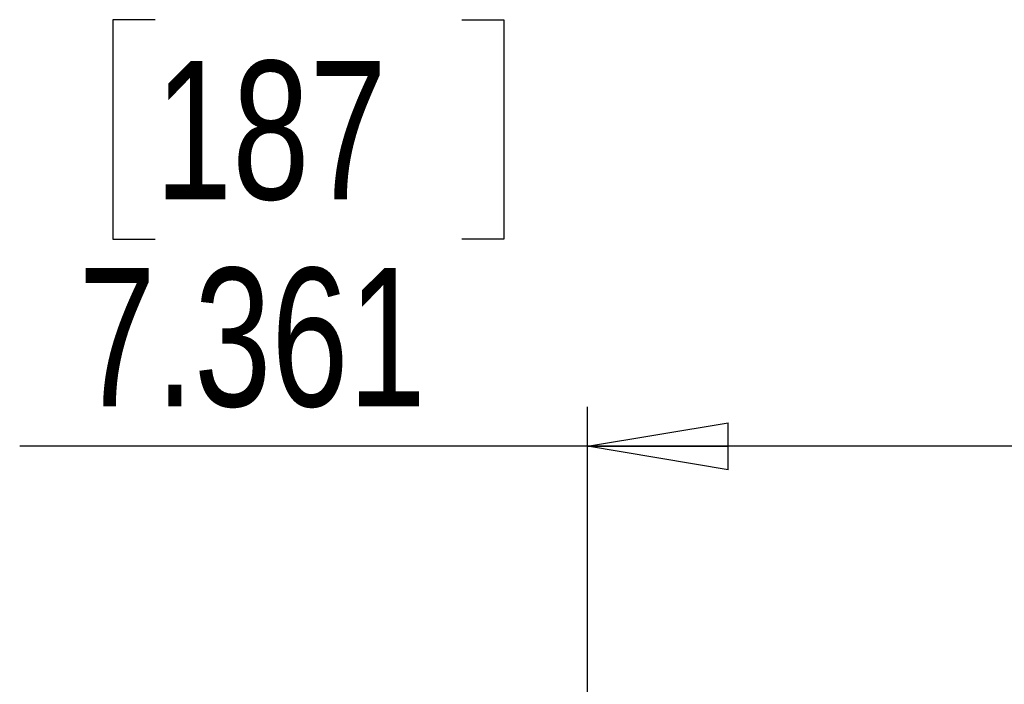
# Paper-space layout 'P3m-LR' of a CAD drawing. Header units: inches. Extents: x 0.3 to 33.8, y 0.2 to 21.7.
# Tile 39 of 57: x 24.929 to 25.91, y 10.066 to 10.728. Entities that reach past the tile are written whole.
import ezdxf

# ---------------------------------------------------------------- set-up
doc = ezdxf.new("R2010")
doc.units = ezdxf.units.IN
doc.header["$MEASUREMENT"] = 0
doc.layers.add('BORDERS', color=7, linetype='Continuous')
doc.styles.add('SLDTEXTSTYLE0', font='TXT', dxfattribs={"width": 0.75})
doc.dimstyles.new('SLDDIMSTYLE1', dxfattribs={"dimtxt": 0.137795, "dimasz": 0.14, "dimexe": 0, "dimexo": 0.0625, "dimgap": 0.034449, "dimtad": 1, "dimdec": 3, "dimlfac": 10, "dimrnd": 1e-09, "dimzin": 12, "dimdsep": 46, "dimtxsty": 'SLDTEXTSTYLE0', "dimblk1": 'CLOSED', "dimblk2": 'CLOSED', "dimsah": 1, "dimcen": 0.09, "dimadec": 0, "dimazin": 3, "dimtfac": 1, "dimtdec": 3, "dimtofl": 0, "dimtmove": 0, "dimatfit": 3, "dimldrblk": 'CLOSED', "dimfxl": 0, "dimfrac": 2, "dimtolj": 1, "dimtzin": 12, "dimarcsym": 0})

# ---------------------------------------------------------------- blocks, each defined once
blk = doc.blocks.new('_Closed')
at = {"color": 0, "linetype": 'ByBlock', "lineweight": -2}
for p, q in [((-1, 0.166667), (0, 0)), ((-1, 0.166667), (-1, -0.166667)), ((0, 0), (-1, -0.166667)), ((0, 0), (-1, 0))]:
    blk.add_line(p, q, dxfattribs=at)
blk = doc.blocks.new('_D_23')
at = {"layer": 'BORDERS'}
for p, q in [((25.06428, 10.72766), (25.0223, 10.72766)), ((25.0223, 10.72766), (25.0223, 10.50891)), ((25.36973, 10.72766), (25.41172, 10.72766)), ((25.41172, 10.72766), (25.41172, 10.50891)), ((25.0223, 10.50891), (25.06428, 10.50891)), ((25.41172, 10.50891), (25.36973, 10.50891)), ((25.49491, 9.79342), (25.49491, 10.34212)), ((26.23096, 9.79866), (26.23096, 10.34212)), ((25.49491, 10.30275), (24.92941, 10.30275)), ((26.23096, 10.30275), (25.49491, 10.30275))]:
    blk.add_line(p, q, dxfattribs=at)
at = {"layer": 'BORDERS', "xscale": 0.14, "yscale": 0.14, "rotation": 180.0000000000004}
blk.add_blockref('_Closed', (25.49491, 10.30275, -0.19404), dxfattribs=at)
at = {"layer": 'BORDERS', "xscale": 0.14, "yscale": 0.14}
blk.add_blockref('_Closed', (26.23096, 10.30275, -0.19404), dxfattribs=at)
at = {"layer": 'BORDERS', "char_height": 0.137795, "attachment_point": 1, "style": 'SLDTEXTSTYLE0'}
for s, insert in [('187', (25.06428, 10.68654)), ('7.361', (24.98792, 10.48037))]:
    blk.add_mtext(s, dxfattribs=dict(at, insert=insert))

psp = doc.layouts.new('P3m-LR')

# ---------------------------------------------------------------- dimensions: what is measured, and where the dimension line sits
at = {"layer": 'BORDERS'}
dim = psp.add_linear_dim(base=(25.4949089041, 10.3027471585), p1=(26.2309589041, 9.7592881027), p2=(25.4949089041, 9.7540479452), dimstyle='SLDDIMSTYLE1', dxfattribs=at)
dim.commit()
dim.dimension.update_dxf_attribs({"geometry": '_D_23', "text_midpoint": (25.2170079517, 10.3027471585), "dimtype": 160})

doc.saveas('drawing.dxf')
